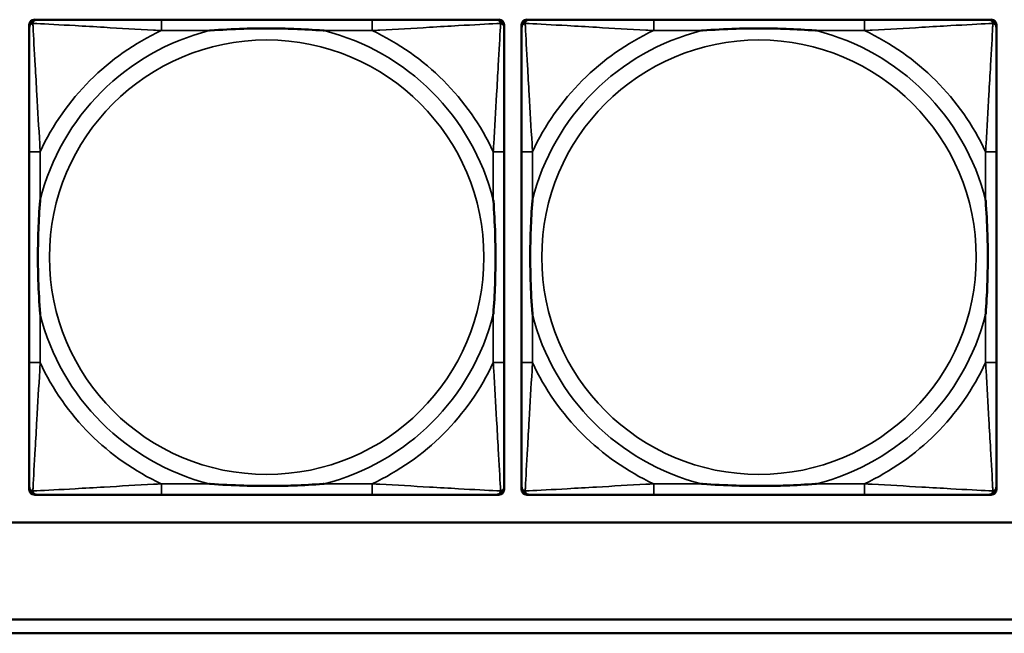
# Model space of a CAD drawing. Header units: inches. Extents: x 3.3 to 44.7, y 1.4 to 39.2.
# Tile 32 of 85: x 30 to 31.4, y 5.4 to 6.3. Entities that reach past the tile are written whole.
import ezdxf

# ---------------------------------------------------------------- set-up
doc = ezdxf.new("R2010")
doc.units = ezdxf.units.IN
doc.header["$MEASUREMENT"] = 0
doc.layers.add('Visible (ANSI)', color=7, linetype='Continuous', lineweight=50)
doc.layers.add('Visible Narrow (ANSI)', color=7, linetype='Continuous', lineweight=35)

msp = doc.modelspace()

# ---------------------------------------------------------------- linework, layer by layer
at = {"layer": 'Visible (ANSI)'}
for p, q in [((29.9917, 6.2839), (29.9956, 6.2839)), ((30.4783, 6.2839), (30.1744, 6.2839)), ((30.657, 6.2839), (30.661, 6.2839)), ((30.7017, 6.2839), (30.7056, 6.2839)), ((31.1883, 6.2839), (30.8844, 6.2839)), ((31.367, 6.2839), (31.371, 6.2839)), ((29.9838, 5.6068), (29.9838, 6.2761)), ((30.6689, 6.2761), (30.6689, 6.2721)), ((30.6938, 5.6068), (30.6938, 6.2761)), ((31.3789, 6.2761), (31.3789, 6.2721)), ((29.9838, 6.0934), (29.9838, 5.7895)), ((30.6689, 5.7895), (30.6689, 6.0934)), ((30.6938, 6.0934), (30.6938, 5.7895)), ((31.3789, 5.7895), (31.3789, 6.0934)), ((30.6689, 5.6107), (30.6689, 5.6068)), ((31.3789, 5.6107), (31.3789, 5.6068)), ((30.661, 5.5989), (29.9917, 5.5989)), ((30.1744, 5.5989), (30.4783, 5.5989)), ((31.371, 5.5989), (30.7017, 5.5989)), ((30.8844, 5.5989), (31.1883, 5.5989)), ((33.5485, 5.559), (22.1344, 5.559)), ((28.2415, 5.419), (33.5485, 5.419)), ((33.5485, 5.399), (28.2415, 5.399))]:
    msp.add_line(p, q, dxfattribs=at)
for centre, radius, start, end in [((29.9917, 6.2761), 0.00787, 90, 180), ((29.9956, 6.2721), 0.0118, 90, 180), ((30.657, 6.2721), 0.0118, 0, 90), ((30.661, 6.2761), 0.00787, 0, 90), ((30.7017, 6.2761), 0.00787, 90, 180), ((30.7056, 6.2721), 0.0118, 90, 180), ((31.367, 6.2721), 0.0118, 0, 90), ((31.371, 6.2761), 0.00787, 0, 90), ((29.9956, 5.6107), 0.0118, 180, 270), ((30.657, 5.6107), 0.0118, 270, 360), ((30.7056, 5.6107), 0.0118, 180, 270), ((31.367, 5.6107), 0.0118, 270, 360), ((29.9917, 5.6068), 0.00787, 180, 270), ((30.661, 5.6068), 0.00787, 270, 0), ((30.7017, 5.6068), 0.00787, 180, 270), ((31.371, 5.6068), 0.00787, 270, 0)]:
    msp.add_arc(centre, radius, start, end, dxfattribs=at)
for points, knots in [([(30.1744, 6.2839), (30.1708, 6.2839), (30.1672, 6.2839), (30.1636, 6.2839), (30.1304, 6.2839), (30.0967, 6.2839), (30.0658, 6.2839), (30.0389, 6.2839), (30.0134, 6.2839), (29.9999, 6.2839), (29.9983, 6.2839), (29.9969, 6.2839), (29.9956, 6.2839)], [0, 0, 0, 0, 0.0272471, 0.0272471, 0.0272471, 0.2790553, 0.2790553, 0.2790553, 0.4988354, 0.4988354, 0.4988354, 0.5252205, 0.5252205, 0.5252205, 0.5252205]), ([(30.657, 6.2839), (30.6422, 6.2839), (30.6006, 6.2839), (30.5599, 6.2839), (30.5334, 6.2839), (30.5055, 6.2839), (30.4783, 6.2839)], [-0.5252205, -0.5252205, -0.5252205, -0.5252205, -0.20743, -0.20743, -0.20743, 0, 0, 0, 0]), ([(30.8844, 6.2839), (30.8808, 6.2839), (30.8772, 6.2839), (30.8736, 6.2839), (30.8404, 6.2839), (30.8067, 6.2839), (30.7758, 6.2839), (30.7489, 6.2839), (30.7234, 6.2839), (30.7099, 6.2839), (30.7083, 6.2839), (30.7069, 6.2839), (30.7056, 6.2839)], [0, 0, 0, 0, 0.0272471, 0.0272471, 0.0272471, 0.2790553, 0.2790553, 0.2790553, 0.4988354, 0.4988354, 0.4988354, 0.5252205, 0.5252205, 0.5252205, 0.5252205]), ([(31.367, 6.2839), (31.3522, 6.2839), (31.3106, 6.2839), (31.2699, 6.2839), (31.2434, 6.2839), (31.2155, 6.2839), (31.1883, 6.2839)], [-0.5252205, -0.5252205, -0.5252205, -0.5252205, -0.20743, -0.20743, -0.20743, 0, 0, 0, 0]), ([(29.9838, 6.2721), (29.9838, 6.2572), (29.9838, 6.2156), (29.9838, 6.175), (29.9838, 6.1485), (29.9838, 6.1206), (29.9838, 6.0934)], [-0.5252205, -0.5252205, -0.5252205, -0.5252205, -0.20743, -0.20743, -0.20743, 0, 0, 0, 0]), ([(30.2436, 6.2682), (30.244, 6.2682), (30.2445, 6.2682), (30.261, 6.2695), (30.277, 6.2704), (30.3, 6.2711), (30.3067, 6.2712), (30.3159, 6.2713), (30.3183, 6.2713), (30.3224, 6.2714), (30.324, 6.2714), (30.3272, 6.2714), (30.3287, 6.2714), (30.3322, 6.2713), (30.3343, 6.2713), (30.3405, 6.2713), (30.3446, 6.2712), (30.3543, 6.271), (30.3599, 6.2708), (30.3797, 6.2701), (30.3937, 6.2693), (30.4082, 6.2682), (30.4087, 6.2682), (30.4091, 6.2682)], [-0.416114, -0.416114, -0.416114, -0.416114, -0.4127691, -0.4127691, -0.2896446, -0.2896446, -0.2388934, -0.2388934, -0.2201881, -0.2201881, -0.2080204, -0.2080204, -0.196499, -0.196499, -0.1809939, -0.1809939, -0.149741, -0.149741, -0.1073162, -0.1073162, 0, 0, 0.0033356, 0.0033356, 0.0033356, 0.0033356]), ([(30.6689, 6.0934), (30.6689, 6.097), (30.6689, 6.1005), (30.6689, 6.1041), (30.6689, 6.1373), (30.6689, 6.171), (30.6689, 6.2019), (30.6689, 6.2289), (30.6689, 6.2544), (30.6689, 6.2678), (30.6689, 6.2695), (30.6689, 6.2709), (30.6689, 6.2721)], [0, 0, 0, 0, 0.0272471, 0.0272471, 0.0272471, 0.2790553, 0.2790553, 0.2790553, 0.4988354, 0.4988354, 0.4988354, 0.5252205, 0.5252205, 0.5252205, 0.5252205]), ([(30.6938, 6.2721), (30.6938, 6.2572), (30.6938, 6.2156), (30.6938, 6.175), (30.6938, 6.1485), (30.6938, 6.1206), (30.6938, 6.0934)], [-0.5252205, -0.5252205, -0.5252205, -0.5252205, -0.20743, -0.20743, -0.20743, 0, 0, 0, 0]), ([(30.9536, 6.2682), (30.954, 6.2682), (30.9545, 6.2682), (30.971, 6.2695), (30.987, 6.2704), (31.01, 6.2711), (31.0167, 6.2712), (31.0259, 6.2713), (31.0283, 6.2713), (31.0324, 6.2714), (31.034, 6.2714), (31.0372, 6.2714), (31.0387, 6.2714), (31.0422, 6.2713), (31.0443, 6.2713), (31.0505, 6.2713), (31.0546, 6.2712), (31.0643, 6.271), (31.0699, 6.2708), (31.0897, 6.2701), (31.1037, 6.2693), (31.1182, 6.2682), (31.1187, 6.2682), (31.1191, 6.2682)], [-0.416114, -0.416114, -0.416114, -0.416114, -0.4127691, -0.4127691, -0.2896446, -0.2896446, -0.2388934, -0.2388934, -0.2201881, -0.2201881, -0.2080204, -0.2080204, -0.196499, -0.196499, -0.1809939, -0.1809939, -0.149741, -0.149741, -0.1073162, -0.1073162, 0, 0, 0.0033356, 0.0033356, 0.0033356, 0.0033356]), ([(31.3789, 6.0934), (31.3789, 6.097), (31.3789, 6.1005), (31.3789, 6.1041), (31.3789, 6.1373), (31.3789, 6.171), (31.3789, 6.2019), (31.3789, 6.2289), (31.3789, 6.2544), (31.3789, 6.2678), (31.3789, 6.2695), (31.3789, 6.2709), (31.3789, 6.2721)], [0, 0, 0, 0, 0.0272471, 0.0272471, 0.0272471, 0.2790553, 0.2790553, 0.2790553, 0.4988354, 0.4988354, 0.4988354, 0.5252205, 0.5252205, 0.5252205, 0.5252205]), ([(29.9996, 5.8587), (29.9995, 5.8591), (29.9995, 5.8595), (29.9983, 5.876), (29.9974, 5.8921), (29.9967, 5.9151), (29.9966, 5.9218), (29.9964, 5.9309), (29.9964, 5.9334), (29.9964, 5.9375), (29.9964, 5.9391), (29.9964, 5.9422), (29.9964, 5.9437), (29.9964, 5.9473), (29.9964, 5.9494), (29.9965, 5.9555), (29.9965, 5.9597), (29.9967, 5.9694), (29.9969, 5.975), (29.9976, 5.9948), (29.9984, 6.0088), (29.9995, 6.0233), (29.9995, 6.0237), (29.9996, 6.0242)], [-0.416114, -0.416114, -0.416114, -0.416114, -0.4127691, -0.4127691, -0.2896446, -0.2896446, -0.2388934, -0.2388934, -0.2201881, -0.2201881, -0.2080204, -0.2080204, -0.196499, -0.196499, -0.1809939, -0.1809939, -0.149741, -0.149741, -0.1073162, -0.1073162, 0, 0, 0.0033356, 0.0033356, 0.0033356, 0.0033356]), ([(30.6531, 6.0242), (30.6531, 6.0237), (30.6532, 6.0233), (30.6544, 6.0068), (30.6553, 5.9907), (30.656, 5.9678), (30.6561, 5.9611), (30.6562, 5.9519), (30.6563, 5.9494), (30.6563, 5.9453), (30.6563, 5.9437), (30.6563, 5.9406), (30.6563, 5.9391), (30.6563, 5.9355), (30.6563, 5.9335), (30.6562, 5.9273), (30.6561, 5.9232), (30.6559, 5.9134), (30.6558, 5.9078), (30.6551, 5.8881), (30.6543, 5.874), (30.6532, 5.8595), (30.6531, 5.8591), (30.6531, 5.8587)], [-0.416114, -0.416114, -0.416114, -0.416114, -0.4127691, -0.4127691, -0.2896446, -0.2896446, -0.2388934, -0.2388934, -0.2201881, -0.2201881, -0.2080204, -0.2080204, -0.196499, -0.196499, -0.1809939, -0.1809939, -0.149741, -0.149741, -0.1073162, -0.1073162, 0, 0, 0.0033356, 0.0033356, 0.0033356, 0.0033356]), ([(30.7096, 5.8587), (30.7095, 5.8591), (30.7095, 5.8595), (30.7083, 5.876), (30.7074, 5.8921), (30.7067, 5.9151), (30.7066, 5.9218), (30.7064, 5.9309), (30.7064, 5.9334), (30.7064, 5.9375), (30.7064, 5.9391), (30.7064, 5.9422), (30.7064, 5.9437), (30.7064, 5.9473), (30.7064, 5.9494), (30.7065, 5.9555), (30.7065, 5.9597), (30.7067, 5.9694), (30.7069, 5.975), (30.7076, 5.9948), (30.7084, 6.0088), (30.7095, 6.0233), (30.7095, 6.0237), (30.7096, 6.0242)], [-0.416114, -0.416114, -0.416114, -0.416114, -0.4127691, -0.4127691, -0.2896446, -0.2896446, -0.2388934, -0.2388934, -0.2201881, -0.2201881, -0.2080204, -0.2080204, -0.196499, -0.196499, -0.1809939, -0.1809939, -0.149741, -0.149741, -0.1073162, -0.1073162, 0, 0, 0.0033356, 0.0033356, 0.0033356, 0.0033356]), ([(31.3631, 6.0242), (31.3631, 6.0237), (31.3632, 6.0233), (31.3644, 6.0068), (31.3653, 5.9907), (31.366, 5.9678), (31.3661, 5.9611), (31.3662, 5.9519), (31.3663, 5.9494), (31.3663, 5.9453), (31.3663, 5.9437), (31.3663, 5.9406), (31.3663, 5.9391), (31.3663, 5.9355), (31.3663, 5.9335), (31.3662, 5.9273), (31.3661, 5.9232), (31.3659, 5.9134), (31.3658, 5.9078), (31.3651, 5.8881), (31.3643, 5.874), (31.3632, 5.8595), (31.3631, 5.8591), (31.3631, 5.8587)], [-0.416114, -0.416114, -0.416114, -0.416114, -0.4127691, -0.4127691, -0.2896446, -0.2896446, -0.2388934, -0.2388934, -0.2201881, -0.2201881, -0.2080204, -0.2080204, -0.196499, -0.196499, -0.1809939, -0.1809939, -0.149741, -0.149741, -0.1073162, -0.1073162, 0, 0, 0.0033356, 0.0033356, 0.0033356, 0.0033356]), ([(29.9838, 5.7895), (29.9838, 5.7622), (29.9838, 5.7344), (29.9838, 5.7078), (29.9838, 5.6672), (29.9838, 5.6256), (29.9838, 5.6107)], [3.9382945, 3.9382945, 3.9382945, 3.9382945, 4.1457245, 4.1457245, 4.1457245, 4.463515, 4.463515, 4.463515, 4.463515]), ([(30.6689, 5.6107), (30.6689, 5.6256), (30.6689, 5.6672), (30.6689, 5.7078), (30.6689, 5.7344), (30.6689, 5.7622), (30.6689, 5.7895)], [-0.5252205, -0.5252205, -0.5252205, -0.5252205, -0.20743, -0.20743, -0.20743, 0, 0, 0, 0]), ([(30.6938, 5.7895), (30.6938, 5.7622), (30.6938, 5.7344), (30.6938, 5.7078), (30.6938, 5.6672), (30.6938, 5.6256), (30.6938, 5.6107)], [3.9382945, 3.9382945, 3.9382945, 3.9382945, 4.1457245, 4.1457245, 4.1457245, 4.463515, 4.463515, 4.463515, 4.463515]), ([(31.3789, 5.6107), (31.3789, 5.6256), (31.3789, 5.6672), (31.3789, 5.7078), (31.3789, 5.7344), (31.3789, 5.7622), (31.3789, 5.7895)], [-0.5252205, -0.5252205, -0.5252205, -0.5252205, -0.20743, -0.20743, -0.20743, 0, 0, 0, 0]), ([(30.4091, 5.6146), (30.4087, 5.6146), (30.4082, 5.6146), (30.3937, 5.6135), (30.3797, 5.6127), (30.3599, 5.612), (30.3543, 5.6118), (30.3446, 5.6116), (30.3405, 5.6116), (30.3343, 5.6115), (30.3322, 5.6115), (30.3287, 5.6115), (30.3272, 5.6115), (30.324, 5.6115), (30.3224, 5.6115), (30.3183, 5.6115), (30.3159, 5.6115), (30.3067, 5.6116), (30.3, 5.6118), (30.277, 5.6125), (30.261, 5.6133), (30.2445, 5.6146), (30.244, 5.6146), (30.2436, 5.6146)], [-0.4149464, -0.4149464, -0.4149464, -0.4149464, -0.41162, -0.41162, -0.3046026, -0.3046026, -0.2622958, -0.2622958, -0.23113, -0.23113, -0.215668, -0.215668, -0.2041787, -0.2041787, -0.1920448, -0.1920448, -0.1733916, -0.1733916, -0.1227817, -0.1227817, 0, 0, 0.0033356, 0.0033356, 0.0033356, 0.0033356]), ([(31.1191, 5.6146), (31.1187, 5.6146), (31.1182, 5.6146), (31.1037, 5.6135), (31.0897, 5.6127), (31.0699, 5.612), (31.0643, 5.6118), (31.0546, 5.6116), (31.0505, 5.6116), (31.0443, 5.6115), (31.0422, 5.6115), (31.0387, 5.6115), (31.0372, 5.6115), (31.034, 5.6115), (31.0324, 5.6115), (31.0283, 5.6115), (31.0259, 5.6115), (31.0167, 5.6116), (31.01, 5.6118), (30.987, 5.6125), (30.971, 5.6133), (30.9545, 5.6146), (30.954, 5.6146), (30.9536, 5.6146)], [-0.4149464, -0.4149464, -0.4149464, -0.4149464, -0.41162, -0.41162, -0.3046026, -0.3046026, -0.2622958, -0.2622958, -0.23113, -0.23113, -0.215668, -0.215668, -0.2041787, -0.2041787, -0.1920448, -0.1920448, -0.1733916, -0.1733916, -0.1227817, -0.1227817, 0, 0, 0.0033356, 0.0033356, 0.0033356, 0.0033356]), ([(29.9956, 5.5989), (30.0105, 5.5989), (30.0521, 5.5989), (30.0928, 5.5989), (30.1193, 5.5989), (30.1472, 5.5989), (30.1744, 5.5989)], [-0.5252205, -0.5252205, -0.5252205, -0.5252205, -0.20743, -0.20743, -0.20743, 0, 0, 0, 0]), ([(30.4783, 5.5989), (30.5055, 5.5989), (30.5334, 5.5989), (30.5599, 5.5989), (30.6006, 5.5989), (30.6422, 5.5989), (30.657, 5.5989)], [3.9382945, 3.9382945, 3.9382945, 3.9382945, 4.1457245, 4.1457245, 4.1457245, 4.463515, 4.463515, 4.463515, 4.463515]), ([(30.7056, 5.5989), (30.7205, 5.5989), (30.7621, 5.5989), (30.8028, 5.5989), (30.8293, 5.5989), (30.8572, 5.5989), (30.8844, 5.5989)], [-0.5252205, -0.5252205, -0.5252205, -0.5252205, -0.20743, -0.20743, -0.20743, 0, 0, 0, 0]), ([(31.1883, 5.5989), (31.2155, 5.5989), (31.2434, 5.5989), (31.2699, 5.5989), (31.3106, 5.5989), (31.3522, 5.5989), (31.367, 5.5989)], [3.9382945, 3.9382945, 3.9382945, 3.9382945, 4.1457245, 4.1457245, 4.1457245, 4.463515, 4.463515, 4.463515, 4.463515])]:
    msp.add_open_spline(points, degree=3, knots=knots, dxfattribs=at)
at = {"layer": 'Visible Narrow (ANSI)'}
for p, q in [((30.1744, 6.2839), (30.1744, 6.2682)), ((30.4783, 6.2839), (30.4783, 6.2682)), ((30.8844, 6.2839), (30.8844, 6.2682)), ((31.1883, 6.2839), (31.1883, 6.2682)), ((30.1744, 6.2682), (30.2436, 6.2682)), ((30.4091, 6.2682), (30.4783, 6.2682)), ((30.8844, 6.2682), (30.9536, 6.2682)), ((31.1191, 6.2682), (31.1883, 6.2682)), ((29.9996, 6.0934), (29.9838, 6.0934)), ((29.9996, 6.0242), (29.9996, 6.0934)), ((30.6689, 6.0934), (30.6531, 6.0934)), ((30.6531, 6.0934), (30.6531, 6.0242)), ((30.7096, 6.0934), (30.6938, 6.0934)), ((30.7096, 6.0242), (30.7096, 6.0934)), ((31.3789, 6.0934), (31.3631, 6.0934)), ((31.3631, 6.0934), (31.3631, 6.0242)), ((29.9996, 5.7895), (29.9996, 5.8587)), ((30.6531, 5.8587), (30.6531, 5.7895)), ((30.7096, 5.7895), (30.7096, 5.8587)), ((31.3631, 5.8587), (31.3631, 5.7895)), ((29.9996, 5.7895), (29.9838, 5.7895)), ((30.6689, 5.7895), (30.6531, 5.7895)), ((30.7096, 5.7895), (30.6938, 5.7895)), ((31.3789, 5.7895), (31.3631, 5.7895)), ((30.1744, 5.6146), (30.1744, 5.5989)), ((30.2436, 5.6146), (30.1744, 5.6146)), ((30.4783, 5.6146), (30.4091, 5.6146)), ((30.4783, 5.6146), (30.4783, 5.5989)), ((30.8844, 5.6146), (30.8844, 5.5989)), ((30.9536, 5.6146), (30.8844, 5.6146)), ((31.1883, 5.6146), (31.1191, 5.6146)), ((31.1883, 5.6146), (31.1883, 5.5989))]:
    msp.add_line(p, q, dxfattribs=at)
for centre in [(30.3263, 5.9414), (31.0363, 5.9414)]:
    msp.add_circle(centre, 0.3133, dxfattribs=at)
for centre, radius, start, end in [((30.3263, 5.9414), 0.3371, 104.2103, 165.7897), ((30.3263, 5.9414), 0.3604, 114.9407, 155.0593), ((30.3263, 5.9414), 0.3371, 14.2103, 75.7897), ((30.3263, 5.9414), 0.3604, 24.9407, 65.0593), ((31.0363, 5.9414), 0.3371, 104.2103, 165.7897), ((31.0363, 5.9414), 0.3604, 114.9407, 155.0593), ((31.0363, 5.9414), 0.3371, 14.2103, 75.7897), ((31.0363, 5.9414), 0.3604, 24.9407, 65.0593), ((30.3263, 5.9414), 0.3371, 194.2103, 255.7897), ((30.3263, 5.9414), 0.3371, 284.2103, 345.7897), ((31.0363, 5.9414), 0.3371, 194.2103, 255.7897), ((31.0363, 5.9414), 0.3371, 284.2103, 345.7897), ((30.3263, 5.9414), 0.3604, 204.9407, 245.0593), ((30.3263, 5.9414), 0.3604, 294.9407, 335.0593), ((31.0363, 5.9414), 0.3604, 204.9407, 245.0593), ((31.0363, 5.9414), 0.3604, 294.9407, 335.0593)]:
    msp.add_arc(centre, radius, start, end, dxfattribs=at)
for points, knots in [([(29.9838, 6.2721), (29.9838, 6.2727), (29.9839, 6.2733), (29.9841, 6.2743), (29.9843, 6.2747), (29.9846, 6.2754), (29.9848, 6.2756), (29.985, 6.276), (29.9851, 6.2761), (29.9855, 6.2765), (29.9857, 6.2768), (29.9864, 6.2774), (29.9869, 6.2777), (29.988, 6.2783), (29.9885, 6.2785), (29.9891, 6.2786)], [-0.02627331, -0.02627331, -0.02627331, -0.02627331, -0.02158775, -0.02158775, -0.01736415, -0.01736415, -0.0147244, -0.0147244, -0.01307456, -0.01307456, -0.00977487, -0.00977487, -0.00449537, -0.00449537, 0.00012419, 0.00012419, 0.00012419, 0.00012419]), ([(29.9891, 6.2786), (29.9893, 6.2792), (29.9895, 6.2798), (29.99, 6.2808), (29.9904, 6.2813), (29.991, 6.282), (29.9912, 6.2823), (29.9916, 6.2826), (29.9918, 6.2827), (29.9921, 6.283), (29.9924, 6.2831), (29.993, 6.2835), (29.9935, 6.2836), (29.9945, 6.2839), (29.995, 6.2839), (29.9956, 6.2839)], [-0.00012419, -0.00012419, -0.00012419, -0.00012419, 0.00449537, 0.00449537, 0.00977487, 0.00977487, 0.01307456, 0.01307456, 0.0147244, 0.0147244, 0.01736415, 0.01736415, 0.02158775, 0.02158775, 0.02627331, 0.02627331, 0.02627331, 0.02627331]), ([(29.9996, 6.0934), (29.9994, 6.0971), (29.9992, 6.1009), (29.9976, 6.1283), (29.9962, 6.1524), (29.994, 6.1903), (29.9932, 6.2043), (29.9912, 6.2396), (29.9901, 6.2597), (29.9893, 6.2751), (29.9892, 6.2769), (29.9891, 6.2786)], [0, 0, 0, 0, 0.0278591, 0.0278591, 0.201273, 0.201273, 0.3066357, 0.3066357, 0.475216, 0.475216, 0.5007189, 0.5007189, 0.5007189, 0.5007189]), ([(29.9891, 6.2786), (29.9908, 6.2786), (29.9926, 6.2785), (30.0081, 6.2776), (30.0282, 6.2766), (30.0634, 6.2746), (30.0775, 6.2738), (30.1153, 6.2715), (30.1395, 6.2701), (30.1669, 6.2686), (30.1706, 6.2684), (30.1744, 6.2682)], [-0.5007189, -0.5007189, -0.5007189, -0.5007189, -0.475216, -0.475216, -0.3066357, -0.3066357, -0.201273, -0.201273, -0.0278591, -0.0278591, 0, 0, 0, 0]), ([(30.4783, 6.2682), (30.4821, 6.2684), (30.4858, 6.2686), (30.5132, 6.2701), (30.5374, 6.2715), (30.5752, 6.2738), (30.5893, 6.2746), (30.6245, 6.2766), (30.6446, 6.2776), (30.66, 6.2785), (30.6619, 6.2786), (30.6636, 6.2786)], [0, 0, 0, 0, 0.0278591, 0.0278591, 0.201273, 0.201273, 0.3066357, 0.3066357, 0.475216, 0.475216, 0.5007189, 0.5007189, 0.5007189, 0.5007189]), ([(30.6636, 6.2786), (30.6635, 6.2769), (30.6634, 6.2751), (30.6626, 6.2597), (30.6615, 6.2396), (30.6595, 6.2043), (30.6587, 6.1903), (30.6565, 6.1524), (30.655, 6.1283), (30.6535, 6.1009), (30.6533, 6.0971), (30.6531, 6.0934)], [-0.5007189, -0.5007189, -0.5007189, -0.5007189, -0.475216, -0.475216, -0.3066357, -0.3066357, -0.201273, -0.201273, -0.0278591, -0.0278591, 0, 0, 0, 0]), ([(30.657, 6.2839), (30.6577, 6.2839), (30.6582, 6.2839), (30.6592, 6.2836), (30.6596, 6.2835), (30.6603, 6.2831), (30.6605, 6.283), (30.6609, 6.2827), (30.661, 6.2826), (30.6615, 6.2823), (30.6617, 6.282), (30.6623, 6.2813), (30.6626, 6.2808), (30.6632, 6.2798), (30.6634, 6.2792), (30.6636, 6.2786)], [-0.02627331, -0.02627331, -0.02627331, -0.02627331, -0.02158775, -0.02158775, -0.01736415, -0.01736415, -0.0147244, -0.0147244, -0.01307456, -0.01307456, -0.00977487, -0.00977487, -0.00449537, -0.00449537, 0.00012419, 0.00012419, 0.00012419, 0.00012419]), ([(30.6636, 6.2786), (30.6642, 6.2785), (30.6647, 6.2783), (30.6657, 6.2777), (30.6662, 6.2774), (30.667, 6.2768), (30.6672, 6.2765), (30.6675, 6.2761), (30.6676, 6.276), (30.6679, 6.2756), (30.668, 6.2754), (30.6684, 6.2747), (30.6685, 6.2743), (30.6688, 6.2733), (30.6689, 6.2727), (30.6689, 6.2721)], [-0.00012419, -0.00012419, -0.00012419, -0.00012419, 0.00449537, 0.00449537, 0.00977487, 0.00977487, 0.01307456, 0.01307456, 0.0147244, 0.0147244, 0.01736415, 0.01736415, 0.02158775, 0.02158775, 0.02627331, 0.02627331, 0.02627331, 0.02627331]), ([(30.6938, 6.2721), (30.6938, 6.2727), (30.6939, 6.2733), (30.6941, 6.2743), (30.6943, 6.2747), (30.6946, 6.2754), (30.6948, 6.2756), (30.695, 6.276), (30.6951, 6.2761), (30.6955, 6.2765), (30.6957, 6.2768), (30.6964, 6.2774), (30.6969, 6.2777), (30.698, 6.2783), (30.6985, 6.2785), (30.6991, 6.2786)], [-0.02627331, -0.02627331, -0.02627331, -0.02627331, -0.02158775, -0.02158775, -0.01736415, -0.01736415, -0.0147244, -0.0147244, -0.01307456, -0.01307456, -0.00977487, -0.00977487, -0.00449537, -0.00449537, 0.00012419, 0.00012419, 0.00012419, 0.00012419]), ([(30.6991, 6.2786), (30.6993, 6.2792), (30.6995, 6.2798), (30.7, 6.2808), (30.7004, 6.2813), (30.701, 6.282), (30.7012, 6.2823), (30.7016, 6.2826), (30.7018, 6.2827), (30.7021, 6.283), (30.7024, 6.2831), (30.703, 6.2835), (30.7035, 6.2836), (30.7045, 6.2839), (30.705, 6.2839), (30.7056, 6.2839)], [-0.00012419, -0.00012419, -0.00012419, -0.00012419, 0.00449537, 0.00449537, 0.00977487, 0.00977487, 0.01307456, 0.01307456, 0.0147244, 0.0147244, 0.01736415, 0.01736415, 0.02158775, 0.02158775, 0.02627331, 0.02627331, 0.02627331, 0.02627331]), ([(30.7096, 6.0934), (30.7094, 6.0971), (30.7092, 6.1009), (30.7076, 6.1283), (30.7062, 6.1524), (30.704, 6.1903), (30.7032, 6.2043), (30.7012, 6.2396), (30.7001, 6.2597), (30.6993, 6.2751), (30.6992, 6.2769), (30.6991, 6.2786)], [0, 0, 0, 0, 0.0278591, 0.0278591, 0.201273, 0.201273, 0.3066357, 0.3066357, 0.475216, 0.475216, 0.5007189, 0.5007189, 0.5007189, 0.5007189]), ([(30.6991, 6.2786), (30.7008, 6.2786), (30.7026, 6.2785), (30.7181, 6.2776), (30.7382, 6.2766), (30.7734, 6.2746), (30.7875, 6.2738), (30.8253, 6.2715), (30.8495, 6.2701), (30.8769, 6.2686), (30.8806, 6.2684), (30.8844, 6.2682)], [-0.5007189, -0.5007189, -0.5007189, -0.5007189, -0.475216, -0.475216, -0.3066357, -0.3066357, -0.201273, -0.201273, -0.0278591, -0.0278591, 0, 0, 0, 0]), ([(31.1883, 6.2682), (31.1921, 6.2684), (31.1958, 6.2686), (31.2232, 6.2701), (31.2474, 6.2715), (31.2852, 6.2738), (31.2993, 6.2746), (31.3345, 6.2766), (31.3546, 6.2776), (31.37, 6.2785), (31.3719, 6.2786), (31.3736, 6.2786)], [0, 0, 0, 0, 0.0278591, 0.0278591, 0.201273, 0.201273, 0.3066357, 0.3066357, 0.475216, 0.475216, 0.5007189, 0.5007189, 0.5007189, 0.5007189]), ([(31.3736, 6.2786), (31.3735, 6.2769), (31.3734, 6.2751), (31.3726, 6.2597), (31.3715, 6.2396), (31.3695, 6.2043), (31.3687, 6.1903), (31.3665, 6.1524), (31.365, 6.1283), (31.3635, 6.1009), (31.3633, 6.0971), (31.3631, 6.0934)], [-0.5007189, -0.5007189, -0.5007189, -0.5007189, -0.475216, -0.475216, -0.3066357, -0.3066357, -0.201273, -0.201273, -0.0278591, -0.0278591, 0, 0, 0, 0]), ([(31.367, 6.2839), (31.3677, 6.2839), (31.3682, 6.2839), (31.3692, 6.2836), (31.3696, 6.2835), (31.3703, 6.2831), (31.3705, 6.283), (31.3709, 6.2827), (31.371, 6.2826), (31.3715, 6.2823), (31.3717, 6.282), (31.3723, 6.2813), (31.3726, 6.2808), (31.3732, 6.2798), (31.3734, 6.2792), (31.3736, 6.2786)], [-0.02627331, -0.02627331, -0.02627331, -0.02627331, -0.02158775, -0.02158775, -0.01736415, -0.01736415, -0.0147244, -0.0147244, -0.01307456, -0.01307456, -0.00977487, -0.00977487, -0.00449537, -0.00449537, 0.00012419, 0.00012419, 0.00012419, 0.00012419]), ([(31.3736, 6.2786), (31.3742, 6.2785), (31.3747, 6.2783), (31.3757, 6.2777), (31.3762, 6.2774), (31.377, 6.2768), (31.3772, 6.2765), (31.3775, 6.2761), (31.3776, 6.276), (31.3779, 6.2756), (31.378, 6.2754), (31.3784, 6.2747), (31.3785, 6.2743), (31.3788, 6.2733), (31.3789, 6.2727), (31.3789, 6.2721)], [-0.00012419, -0.00012419, -0.00012419, -0.00012419, 0.00449537, 0.00449537, 0.00977487, 0.00977487, 0.01307456, 0.01307456, 0.0147244, 0.0147244, 0.01736415, 0.01736415, 0.02158775, 0.02158775, 0.02627331, 0.02627331, 0.02627331, 0.02627331]), ([(29.9891, 5.6042), (29.9892, 5.6059), (29.9893, 5.6077), (29.9901, 5.6231), (29.9912, 5.6433), (29.9932, 5.6785), (29.994, 5.6926), (29.9962, 5.7304), (29.9976, 5.7546), (29.9992, 5.7819), (29.9994, 5.7857), (29.9996, 5.7895)], [-4.4390134, -4.4390134, -4.4390134, -4.4390134, -4.4135105, -4.4135105, -4.2449302, -4.2449302, -4.1395675, -4.1395675, -3.9661536, -3.9661536, -3.9382945, -3.9382945, -3.9382945, -3.9382945]), ([(30.6531, 5.7895), (30.6533, 5.7857), (30.6535, 5.7819), (30.655, 5.7546), (30.6565, 5.7304), (30.6587, 5.6926), (30.6595, 5.6785), (30.6615, 5.6433), (30.6626, 5.6231), (30.6634, 5.6077), (30.6635, 5.6059), (30.6636, 5.6042)], [0, 0, 0, 0, 0.0278591, 0.0278591, 0.201273, 0.201273, 0.3066357, 0.3066357, 0.475216, 0.475216, 0.5007189, 0.5007189, 0.5007189, 0.5007189]), ([(30.6991, 5.6042), (30.6992, 5.6059), (30.6993, 5.6077), (30.7001, 5.6231), (30.7012, 5.6433), (30.7032, 5.6785), (30.704, 5.6926), (30.7062, 5.7304), (30.7076, 5.7546), (30.7092, 5.7819), (30.7094, 5.7857), (30.7096, 5.7895)], [-4.4390134, -4.4390134, -4.4390134, -4.4390134, -4.4135105, -4.4135105, -4.2449302, -4.2449302, -4.1395675, -4.1395675, -3.9661536, -3.9661536, -3.9382945, -3.9382945, -3.9382945, -3.9382945]), ([(31.3631, 5.7895), (31.3633, 5.7857), (31.3635, 5.7819), (31.365, 5.7546), (31.3665, 5.7304), (31.3687, 5.6926), (31.3695, 5.6785), (31.3715, 5.6433), (31.3726, 5.6231), (31.3734, 5.6077), (31.3735, 5.6059), (31.3736, 5.6042)], [0, 0, 0, 0, 0.0278591, 0.0278591, 0.201273, 0.201273, 0.3066357, 0.3066357, 0.475216, 0.475216, 0.5007189, 0.5007189, 0.5007189, 0.5007189]), ([(29.9891, 5.6042), (29.9885, 5.6044), (29.988, 5.6046), (29.9869, 5.6051), (29.9864, 5.6054), (29.9857, 5.606), (29.9855, 5.6063), (29.9851, 5.6067), (29.985, 5.6068), (29.9848, 5.6072), (29.9846, 5.6075), (29.9843, 5.6081), (29.9841, 5.6086), (29.9839, 5.6095), (29.9838, 5.6101), (29.9838, 5.6107)], [-0.00012419, -0.00012419, -0.00012419, -0.00012419, 0.00449537, 0.00449537, 0.00977487, 0.00977487, 0.01307456, 0.01307456, 0.0147244, 0.0147244, 0.01736415, 0.01736415, 0.02158775, 0.02158775, 0.02627331, 0.02627331, 0.02627331, 0.02627331]), ([(30.1744, 5.6146), (30.1706, 5.6144), (30.1669, 5.6142), (30.1395, 5.6127), (30.1153, 5.6113), (30.0775, 5.6091), (30.0634, 5.6083), (30.0282, 5.6063), (30.0081, 5.6052), (29.9926, 5.6044), (29.9908, 5.6043), (29.9891, 5.6042)], [0, 0, 0, 0, 0.0278591, 0.0278591, 0.201273, 0.201273, 0.3066357, 0.3066357, 0.475216, 0.475216, 0.5007189, 0.5007189, 0.5007189, 0.5007189]), ([(30.6636, 5.6042), (30.6619, 5.6043), (30.66, 5.6044), (30.6446, 5.6052), (30.6245, 5.6063), (30.5893, 5.6083), (30.5752, 5.6091), (30.5374, 5.6113), (30.5132, 5.6127), (30.4858, 5.6142), (30.4821, 5.6144), (30.4783, 5.6146)], [-4.4390134, -4.4390134, -4.4390134, -4.4390134, -4.4135105, -4.4135105, -4.2449302, -4.2449302, -4.1395675, -4.1395675, -3.9661536, -3.9661536, -3.9382945, -3.9382945, -3.9382945, -3.9382945]), ([(30.6689, 5.6107), (30.6689, 5.6101), (30.6688, 5.6095), (30.6685, 5.6086), (30.6684, 5.6081), (30.668, 5.6075), (30.6679, 5.6072), (30.6676, 5.6068), (30.6675, 5.6067), (30.6672, 5.6063), (30.667, 5.606), (30.6662, 5.6054), (30.6657, 5.6051), (30.6647, 5.6046), (30.6642, 5.6044), (30.6636, 5.6042)], [-0.02627331, -0.02627331, -0.02627331, -0.02627331, -0.02158775, -0.02158775, -0.01736415, -0.01736415, -0.0147244, -0.0147244, -0.01307456, -0.01307456, -0.00977487, -0.00977487, -0.00449537, -0.00449537, 0.00012419, 0.00012419, 0.00012419, 0.00012419]), ([(30.6991, 5.6042), (30.6985, 5.6044), (30.698, 5.6046), (30.6969, 5.6051), (30.6964, 5.6054), (30.6957, 5.606), (30.6955, 5.6063), (30.6951, 5.6067), (30.695, 5.6068), (30.6948, 5.6072), (30.6946, 5.6075), (30.6943, 5.6081), (30.6941, 5.6086), (30.6939, 5.6095), (30.6938, 5.6101), (30.6938, 5.6107)], [-0.00012419, -0.00012419, -0.00012419, -0.00012419, 0.00449537, 0.00449537, 0.00977487, 0.00977487, 0.01307456, 0.01307456, 0.0147244, 0.0147244, 0.01736415, 0.01736415, 0.02158775, 0.02158775, 0.02627331, 0.02627331, 0.02627331, 0.02627331]), ([(30.8844, 5.6146), (30.8806, 5.6144), (30.8769, 5.6142), (30.8495, 5.6127), (30.8253, 5.6113), (30.7875, 5.6091), (30.7734, 5.6083), (30.7382, 5.6063), (30.7181, 5.6052), (30.7026, 5.6044), (30.7008, 5.6043), (30.6991, 5.6042)], [0, 0, 0, 0, 0.0278591, 0.0278591, 0.201273, 0.201273, 0.3066357, 0.3066357, 0.475216, 0.475216, 0.5007189, 0.5007189, 0.5007189, 0.5007189]), ([(31.3736, 5.6042), (31.3719, 5.6043), (31.37, 5.6044), (31.3546, 5.6052), (31.3345, 5.6063), (31.2993, 5.6083), (31.2852, 5.6091), (31.2474, 5.6113), (31.2232, 5.6127), (31.1958, 5.6142), (31.1921, 5.6144), (31.1883, 5.6146)], [-4.4390134, -4.4390134, -4.4390134, -4.4390134, -4.4135105, -4.4135105, -4.2449302, -4.2449302, -4.1395675, -4.1395675, -3.9661536, -3.9661536, -3.9382945, -3.9382945, -3.9382945, -3.9382945]), ([(31.3789, 5.6107), (31.3789, 5.6101), (31.3788, 5.6095), (31.3785, 5.6086), (31.3784, 5.6081), (31.378, 5.6075), (31.3779, 5.6072), (31.3776, 5.6068), (31.3775, 5.6067), (31.3772, 5.6063), (31.377, 5.606), (31.3762, 5.6054), (31.3757, 5.6051), (31.3747, 5.6046), (31.3742, 5.6044), (31.3736, 5.6042)], [-0.02627331, -0.02627331, -0.02627331, -0.02627331, -0.02158775, -0.02158775, -0.01736415, -0.01736415, -0.0147244, -0.0147244, -0.01307456, -0.01307456, -0.00977487, -0.00977487, -0.00449537, -0.00449537, 0.00012419, 0.00012419, 0.00012419, 0.00012419]), ([(29.9956, 5.5989), (29.995, 5.5989), (29.9945, 5.599), (29.9935, 5.5992), (29.993, 5.5994), (29.9924, 5.5997), (29.9921, 5.5999), (29.9918, 5.6001), (29.9916, 5.6002), (29.9912, 5.6006), (29.991, 5.6008), (29.9904, 5.6015), (29.99, 5.602), (29.9895, 5.6031), (29.9893, 5.6036), (29.9891, 5.6042)], [-0.02627331, -0.02627331, -0.02627331, -0.02627331, -0.02158775, -0.02158775, -0.01736415, -0.01736415, -0.0147244, -0.0147244, -0.01307456, -0.01307456, -0.00977487, -0.00977487, -0.00449537, -0.00449537, 0.00012419, 0.00012419, 0.00012419, 0.00012419]), ([(30.6636, 5.6042), (30.6634, 5.6036), (30.6632, 5.6031), (30.6626, 5.602), (30.6623, 5.6015), (30.6617, 5.6008), (30.6615, 5.6006), (30.661, 5.6002), (30.6609, 5.6001), (30.6605, 5.5999), (30.6603, 5.5997), (30.6596, 5.5994), (30.6592, 5.5992), (30.6582, 5.599), (30.6577, 5.5989), (30.657, 5.5989)], [-0.00012419, -0.00012419, -0.00012419, -0.00012419, 0.00449537, 0.00449537, 0.00977487, 0.00977487, 0.01307456, 0.01307456, 0.0147244, 0.0147244, 0.01736415, 0.01736415, 0.02158775, 0.02158775, 0.02627331, 0.02627331, 0.02627331, 0.02627331]), ([(30.7056, 5.5989), (30.705, 5.5989), (30.7045, 5.599), (30.7035, 5.5992), (30.703, 5.5994), (30.7024, 5.5997), (30.7021, 5.5999), (30.7018, 5.6001), (30.7016, 5.6002), (30.7012, 5.6006), (30.701, 5.6008), (30.7004, 5.6015), (30.7, 5.602), (30.6995, 5.6031), (30.6993, 5.6036), (30.6991, 5.6042)], [-0.02627331, -0.02627331, -0.02627331, -0.02627331, -0.02158775, -0.02158775, -0.01736415, -0.01736415, -0.0147244, -0.0147244, -0.01307456, -0.01307456, -0.00977487, -0.00977487, -0.00449537, -0.00449537, 0.00012419, 0.00012419, 0.00012419, 0.00012419]), ([(31.3736, 5.6042), (31.3734, 5.6036), (31.3732, 5.6031), (31.3726, 5.602), (31.3723, 5.6015), (31.3717, 5.6008), (31.3715, 5.6006), (31.371, 5.6002), (31.3709, 5.6001), (31.3705, 5.5999), (31.3703, 5.5997), (31.3696, 5.5994), (31.3692, 5.5992), (31.3682, 5.599), (31.3677, 5.5989), (31.367, 5.5989)], [-0.00012419, -0.00012419, -0.00012419, -0.00012419, 0.00449537, 0.00449537, 0.00977487, 0.00977487, 0.01307456, 0.01307456, 0.0147244, 0.0147244, 0.01736415, 0.01736415, 0.02158775, 0.02158775, 0.02627331, 0.02627331, 0.02627331, 0.02627331])]:
    msp.add_open_spline(points, degree=3, knots=knots, dxfattribs=at)

doc.saveas('drawing.dxf')
